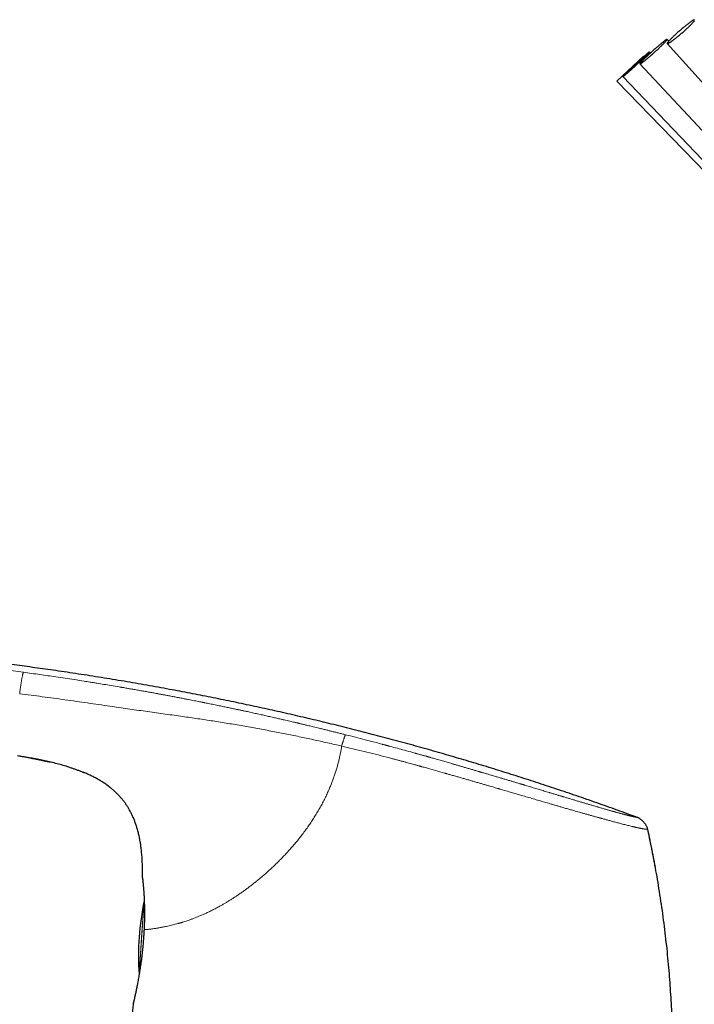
# Model space of a CAD drawing. Header units: millimetres. Extents: x 8 to 961, y 12 to 886.
# Tile 9 of 59: x 217 to 278, y 777 to 867. Entities that reach past the tile are written whole.
import ezdxf

# ---------------------------------------------------------------- set-up
doc = ezdxf.new("R2010")
doc.units = ezdxf.units.MM

msp = doc.modelspace()

# ---------------------------------------------------------------- linework, layer by layer
at = {"color": 7, "linetype": 'Continuous', "lineweight": 30}
for p, q in [((275.912, 864.568), (275.763, 864.738)), ((275.78, 864.354), (288.96, 849.698)), ((271.189, 860.947), (273.627, 863.22)), ((273.656, 863.188), (273.627, 863.22)), ((274.255, 863.512), (274.17, 863.606)), ((273.289, 862.505), (286.764, 848.091)), ((271.189, 860.947), (284.913, 846.735)), ((271.723, 861.343), (285.384, 847.08)), ((222.495, 797.886), (222.579, 797.852)), ((224.726, 796.666), (224.734, 796.66)), ((226.721, 794.423), (226.725, 794.417)), ((274.003, 792.676), (273.997, 792.677)), ((228.003, 782.887), (227.998, 782.884)), ((227.585, 779.42), (227.586, 779.397))]:
    msp.add_line(p, q, dxfattribs=at)
at = {"color": 252, "linetype": 'Continuous', "lineweight": 0}
for p, q in [((227.901, 788.258), (227.901, 788.26)), ((227.582, 779.458), (228.051, 786.166)), ((227.822, 782.812), (228.056, 786.163)), ((228.037, 783.511), (228.042, 783.519)), ((227.585, 779.42), (227.822, 782.812))]:
    msp.add_line(p, q, dxfattribs=at)
at = {"color": 7, "linetype": 'Continuous', "lineweight": 30, "flags": 128}
for points in [[(276.085, 864.754), (276.042, 864.71), (276.003, 864.668), (275.966, 864.629), (275.932, 864.591), (275.902, 864.556), (275.874, 864.523), (275.85, 864.493), (275.829, 864.466), (275.812, 864.441), (275.798, 864.419), (275.787, 864.401), (275.78, 864.384), (275.776, 864.371), (275.776, 864.361), (275.78, 864.354), (275.787, 864.35), (275.797, 864.349), (275.811, 864.351), (275.828, 864.356), (275.849, 864.365), (275.873, 864.376), (275.9, 864.39), (275.93, 864.407), (275.964, 864.427), (276, 864.45), (276.04, 864.476), (276.082, 864.504), (276.127, 864.535), (276.174, 864.568), (276.224, 864.604), (276.276, 864.643), (276.33, 864.683), (276.386, 864.726), (276.444, 864.771), (276.504, 864.817), (276.565, 864.866), (276.627, 864.916), (276.691, 864.967), (276.755, 865.02), (276.82, 865.074), (276.886, 865.129), (276.953, 865.185), (277.019, 865.241), (277.086, 865.298), (277.152, 865.356), (277.218, 865.414), (277.284, 865.472), (277.349, 865.53), (277.413, 865.587), (277.476, 865.645), (277.538, 865.701), (277.599, 865.757), (277.657, 865.813), (277.715, 865.867), (277.77, 865.92), (277.823, 865.971), (277.874, 866.022), (277.923, 866.07), (277.969, 866.117), (278.013, 866.162), (278.054, 866.205), (278.092, 866.246), (278.127, 866.284), (278.159, 866.321), (278.188, 866.355), (278.214, 866.386), (278.236, 866.415), (278.256, 866.441)], [(278.257, 866.541), (278.238, 866.534), (278.215, 866.524), (278.19, 866.512), (278.161, 866.496), (278.129, 866.477), (278.094, 866.456), (278.056, 866.432), (278.015, 866.405), (277.972, 866.375), (277.926, 866.343), (277.877, 866.308), (277.826, 866.271), (277.773, 866.231), (277.718, 866.19), (277.661, 866.146), (277.602, 866.1), (277.542, 866.053), (277.48, 866.004), (277.417, 865.953), (277.353, 865.901), (277.288, 865.847), (277.223, 865.793), (277.156, 865.737), (277.09, 865.681), (277.023, 865.624), (276.957, 865.567), (276.89, 865.509), (276.825, 865.451), (276.759, 865.393), (276.695, 865.335), (276.631, 865.278), (276.569, 865.221), (276.507, 865.164), (276.448, 865.109), (276.39, 865.054), (276.333, 865.001), (276.279, 864.948), (276.227, 864.897), (276.177, 864.848), (276.13, 864.8), (276.085, 864.754)], [(273.852, 863.132), (273.798, 863.08), (273.746, 863.029), (273.696, 862.98), (273.649, 862.932), (273.604, 862.886), (273.562, 862.843), (273.522, 862.802), (273.485, 862.763), (273.451, 862.726), (273.42, 862.692), (273.392, 862.66), (273.367, 862.631), (273.346, 862.605), (273.327, 862.582), (273.313, 862.562), (273.301, 862.544), (273.293, 862.53), (273.288, 862.518), (273.287, 862.51), (273.289, 862.505), (273.295, 862.503), (273.304, 862.504), (273.317, 862.508), (273.332, 862.515), (273.352, 862.526), (273.374, 862.539), (273.4, 862.555), (273.429, 862.575), (273.461, 862.597), (273.495, 862.622), (273.533, 862.65), (273.574, 862.681), (273.617, 862.714), (273.662, 862.75), (273.711, 862.788), (273.761, 862.829), (273.813, 862.871), (273.868, 862.916), (273.924, 862.963), (273.982, 863.012), (274.042, 863.062), (274.103, 863.114), (274.165, 863.167), (274.228, 863.222), (274.292, 863.278), (274.356, 863.334), (274.421, 863.392), (274.486, 863.45), (274.552, 863.509), (274.617, 863.567), (274.682, 863.627), (274.747, 863.686), (274.811, 863.744), (274.874, 863.803), (274.936, 863.861), (274.998, 863.918), (275.057, 863.975), (275.116, 864.031), (275.172, 864.085), (275.227, 864.138), (275.28, 864.19), (275.331, 864.24), (275.38, 864.288), (275.426, 864.335), (275.47, 864.379), (275.511, 864.422), (275.549, 864.462), (275.584, 864.5), (275.617, 864.535), (275.646, 864.568), (275.673, 864.598), (275.696, 864.626), (275.716, 864.651), (275.732, 864.672), (275.746, 864.691), (275.755, 864.707), (275.762, 864.72), (275.765, 864.73), (275.764, 864.737), (275.76, 864.74), (275.753, 864.741), (275.742, 864.738), (275.728, 864.733), (275.71, 864.724), (275.689, 864.712), (275.665, 864.697), (275.638, 864.679), (275.608, 864.658), (275.574, 864.635), (275.538, 864.608), (275.499, 864.579), (275.457, 864.547), (275.413, 864.512), (275.366, 864.475), (275.316, 864.436), (275.265, 864.394), (275.211, 864.35), (275.156, 864.304), (275.099, 864.257), (275.04, 864.207), (274.98, 864.156), (274.918, 864.103), (274.856, 864.049), (274.792, 863.994), (274.728, 863.938), (274.663, 863.881), (274.598, 863.823), (274.533, 863.765), (274.467, 863.706), (274.402, 863.647), (274.337, 863.588), (274.273, 863.529), (274.209, 863.47), (274.146, 863.412), (274.085, 863.354), (274.024, 863.297), (273.965, 863.241), (273.908, 863.186), (273.852, 863.132)], [(272.598, 862.221), (272.536, 862.163), (272.476, 862.106), (272.417, 862.05), (272.36, 861.995), (272.304, 861.942), (272.25, 861.89), (272.198, 861.84), (272.148, 861.791), (272.1, 861.744), (272.054, 861.7), (272.011, 861.657), (271.971, 861.617), (271.933, 861.579), (271.899, 861.544), (271.867, 861.511), (271.838, 861.481), (271.812, 861.454), (271.789, 861.429), (271.77, 861.408), (271.754, 861.389), (271.741, 861.374), (271.732, 861.361), (271.726, 861.352), (271.723, 861.346), (271.724, 861.343), (271.728, 861.343), (271.735, 861.346), (271.746, 861.352), (271.761, 861.362), (271.778, 861.375), (271.799, 861.39), (271.823, 861.409), (271.85, 861.431), (271.881, 861.455), (271.914, 861.483), (271.95, 861.513), (271.989, 861.546), (272.03, 861.581), (272.075, 861.619), (272.121, 861.659), (272.17, 861.702), (272.221, 861.747), (272.274, 861.794), (272.329, 861.842), (272.385, 861.893), (272.444, 861.945), (272.503, 861.998), (272.564, 862.053), (272.626, 862.109), (272.689, 862.166), (272.752, 862.224), (272.816, 862.283), (272.881, 862.342), (272.945, 862.402), (273.01, 862.461), (273.074, 862.521), (273.138, 862.581), (273.202, 862.64), (273.265, 862.699), (273.327, 862.757), (273.388, 862.815), (273.447, 862.871), (273.505, 862.927), (273.562, 862.981), (273.617, 863.033), (273.67, 863.085), (273.721, 863.134), (273.77, 863.182), (273.817, 863.227), (273.861, 863.271), (273.903, 863.312), (273.942, 863.351), (273.978, 863.388), (274.011, 863.422), (274.042, 863.453), (274.069, 863.482), (274.093, 863.508), (274.114, 863.531), (274.132, 863.551), (274.147, 863.568), (274.158, 863.582), (274.166, 863.593), (274.17, 863.601), (274.171, 863.605), (274.168, 863.607), (274.162, 863.605), (274.153, 863.6), (274.141, 863.592), (274.125, 863.581), (274.105, 863.567), (274.083, 863.55), (274.057, 863.53), (274.029, 863.507), (273.997, 863.481), (273.962, 863.452), (273.925, 863.42), (273.884, 863.386), (273.842, 863.349), (273.796, 863.31), (273.749, 863.269), (273.699, 863.225), (273.647, 863.179), (273.593, 863.132), (273.537, 863.082), (273.479, 863.031), (273.42, 862.978), (273.36, 862.924), (273.299, 862.868), (273.236, 862.812), (273.173, 862.754), (273.11, 862.696), (273.045, 862.637), (272.981, 862.577), (272.916, 862.518), (272.852, 862.458), (272.787, 862.398), (272.723, 862.339), (272.66, 862.28), (272.598, 862.221)], [(227.049, 776.772), (227.045, 776.754), (227.04, 776.717)]]:
    msp.add_lwpolyline(points, dxfattribs=at)
at = {"color": 7, "linetype": 'Continuous', "lineweight": 30}
for centre, radius, start, end in [((228.201, 788.255), 0.3, 179.13465, 193.70647), ((252.529, 781.084), 25, 168.27125, 183.72875)]:
    msp.add_arc(centre, radius, start, end, dxfattribs=at)
for points, knots in [([(273.054, 793.763), (272.44, 793.988), (271.212, 794.436), (269.367, 795.091), (267.52, 795.731), (265.672, 796.356), (263.834, 796.963), (262.005, 797.551), (260.186, 798.121), (258.366, 798.677), (256.532, 799.223), (254.684, 799.757), (252.822, 800.281), (250.959, 800.79), (249.094, 801.284), (247.228, 801.764), (245.36, 802.23), (243.49, 802.682), (241.619, 803.119), (239.746, 803.543), (237.872, 803.952), (235.996, 804.348), (234.118, 804.729), (232.238, 805.097), (230.294, 805.463), (228.285, 805.826), (226.211, 806.184), (224.136, 806.526), (222.057, 806.851), (220.041, 807.151), (218.088, 807.427), (216.196, 807.682), (214.303, 807.923), (212.408, 808.151), (210.523, 808.366), (208.646, 808.566), (206.779, 808.753), (204.91, 808.928), (203.026, 809.093), (201.128, 809.246), (199.214, 809.388), (197.299, 809.518), (195.381, 809.636), (193.461, 809.742), (191.54, 809.834), (189.755, 809.906), (188.108, 809.96), (186.599, 809.999), (185.09, 810.027), (183.581, 810.042), (182.081, 810.044), (180.591, 810.032), (179.11, 810.006), (177.63, 809.965), (176.204, 809.91), (174.832, 809.842), (173.514, 809.763), (172.197, 809.67), (170.882, 809.563), (169.568, 809.441), (168.255, 809.305), (166.944, 809.155), (166.072, 809.043), (165.635, 808.987)], [0, 0, 0, 0, 0.0179414, 0.0358465, 0.0537166, 0.0715534, 0.0893581, 0.1068151, 0.124244, 0.1416461, 0.1590228, 0.1767293, 0.1944121, 0.2120727, 0.2297122, 0.2473323, 0.2649342, 0.2825192, 0.3000887, 0.3176441, 0.3351866, 0.3527175, 0.3702382, 0.3877499, 0.4052538, 0.4245006, 0.4437412, 0.4629772, 0.4822102, 0.5014417, 0.5188868, 0.536333, 0.5537816, 0.5712334, 0.5886896, 0.6058394, 0.6229954, 0.6401586, 0.6573299, 0.6748616, 0.6924047, 0.7099606, 0.7275301, 0.7451114, 0.762702, 0.7802998, 0.7941, 0.8079015, 0.8217028, 0.8355024, 0.8492989, 0.8628451, 0.8763866, 0.8899228, 0.9034535, 0.9155297, 0.9276015, 0.9396697, 0.9517354, 0.9637999, 0.9758647, 0.9879309, 1, 1, 1, 1]), ([(216.496, 799.413), (216.5, 799.412), (216.545, 799.404), (216.635, 799.387), (216.769, 799.363), (216.913, 799.337), (217.065, 799.309), (217.222, 799.279), (217.376, 799.25), (217.525, 799.222), (217.667, 799.195), (217.805, 799.169), (217.938, 799.143), (218.057, 799.119), (218.163, 799.099), (218.255, 799.08), (218.333, 799.065), (218.397, 799.052), (218.45, 799.041), (218.496, 799.032), (218.542, 799.022), (218.586, 799.013), (218.624, 799.005), (218.659, 798.998), (218.686, 798.992), (218.706, 798.988), (218.717, 798.985), (218.72, 798.984), (218.719, 798.984), (218.719, 798.984)], [0, 0, 0, 0, 0.003641, 0.043659, 0.087242, 0.133366, 0.183316, 0.234321, 0.285755, 0.332332, 0.378223, 0.422955, 0.466111, 0.507366, 0.54017, 0.571562, 0.601725, 0.623772, 0.645591, 0.667496, 0.689786, 0.720508, 0.752753, 0.786762, 0.833236, 0.882791, 0.935232, 0.990239, 1, 1, 1, 1]), ([(219.269, 798.862), (219.086, 798.903), (218.719, 798.985), (218.201, 799.092), (217.866, 799.157), (217.716, 799.186)], [0, 0, 0, 0, 0.354107, 0.711047, 1, 1, 1, 1]), ([(218.64, 799), (218.641, 799), (218.642, 799), (218.652, 798.998), (218.669, 798.994), (218.692, 798.989), (218.719, 798.983), (218.753, 798.976), (218.795, 798.967), (218.845, 798.956), (218.899, 798.945), (218.955, 798.932), (219.011, 798.92), (219.073, 798.906), (219.149, 798.89), (219.241, 798.869), (219.351, 798.844), (219.427, 798.826), (219.466, 798.817)], [0, 0, 0, 0, 0.0959703, 0.1913112, 0.2821795, 0.3479126, 0.4109669, 0.4714664, 0.529677, 0.5860357, 0.6411753, 0.6822408, 0.7235149, 0.7654734, 0.8086281, 0.8689248, 0.933404, 1, 1, 1, 1]), ([(221.268, 798.328), (221.152, 798.364), (220.855, 798.457), (220.374, 798.591), (219.827, 798.733), (219.461, 798.818), (219.278, 798.86)], [0, 0, 0, 0, 0.177408, 0.452307, 0.727299, 1, 1, 1, 1]), ([(221.223, 798.343), (221.314, 798.313), (221.498, 798.255), (221.772, 798.161), (222.046, 798.063), (222.315, 797.96), (222.492, 797.888), (222.579, 797.852)], [0, 0, 0, 0, 0.200571, 0.401445, 0.602871, 0.804778, 1, 1, 1, 1]), ([(224.952, 796.492), (224.863, 796.561), (224.68, 796.704), (224.389, 796.905), (224.083, 797.1), (223.77, 797.282), (223.45, 797.453), (223.124, 797.613), (222.801, 797.76), (222.584, 797.849), (222.479, 797.893)], [0, 0, 0, 0, 0.117663, 0.244801, 0.371926, 0.499076, 0.626245, 0.753398, 0.880543, 1, 1, 1, 1]), ([(224.726, 796.666), (224.729, 796.664), (224.815, 796.603), (224.979, 796.473), (225.216, 796.277), (225.444, 796.069), (225.663, 795.853), (225.872, 795.627), (226.071, 795.391), (226.259, 795.148), (226.436, 794.896), (226.592, 794.653), (226.684, 794.49), (226.725, 794.417)], [0, 0, 0, 0, 0.003229, 0.104762, 0.206313, 0.307862, 0.409409, 0.51097, 0.612543, 0.714112, 0.815668, 0.917205, 1, 1, 1, 1]), ([(227.901, 788.26), (227.902, 788.429), (227.906, 788.767), (227.898, 789.275), (227.879, 789.782), (227.847, 790.288), (227.802, 790.758), (227.748, 791.189), (227.687, 791.583), (227.612, 791.975), (227.523, 792.364), (227.426, 792.725), (227.322, 793.058), (227.215, 793.363), (227.096, 793.664), (226.964, 793.96), (226.839, 794.213), (226.754, 794.365), (226.721, 794.423)], [0, 0, 0, 0, 0.079924, 0.15985, 0.23979, 0.319729, 0.399671, 0.462487, 0.525295, 0.588099, 0.650917, 0.713732, 0.764709, 0.815682, 0.866668, 0.917657, 0.968637, 1, 1, 1, 1]), ([(274, 792.676), (273.995, 792.696), (273.986, 792.74), (273.965, 792.808), (273.935, 792.884), (273.895, 792.966), (273.844, 793.054), (273.785, 793.145), (273.719, 793.235), (273.647, 793.323), (273.571, 793.407), (273.49, 793.485), (273.408, 793.556), (273.328, 793.618), (273.252, 793.669), (273.181, 793.71), (273.116, 793.74), (273.074, 793.756), (273.054, 793.763)], [0, 0, 0, 0, 0.0426219, 0.0897736, 0.144028, 0.2059217, 0.2744248, 0.3475708, 0.4231573, 0.499461, 0.5757953, 0.6514964, 0.7248495, 0.7936276, 0.8558118, 0.9102967, 0.9575311, 1, 1, 1, 1]), ([(274.712, 789.125), (274.711, 789.13), (274.709, 789.139), (274.705, 789.161), (274.7, 789.189), (274.693, 789.228), (274.683, 789.281), (274.67, 789.349), (274.654, 789.435), (274.635, 789.541), (274.611, 789.669), (274.583, 789.813), (274.553, 789.974), (274.519, 790.148), (274.483, 790.333), (274.445, 790.528), (274.404, 790.738), (274.359, 790.963), (274.311, 791.202), (274.26, 791.45), (274.207, 791.707), (274.151, 791.972), (274.092, 792.25), (274.041, 792.487), (274.01, 792.63), (274, 792.677)], [0, 0, 0, 0, 0.010157, 0.020876, 0.032414, 0.04498, 0.063602, 0.084615, 0.108216, 0.140143, 0.17616, 0.216385, 0.2609, 0.309767, 0.359344, 0.412781, 0.470103, 0.531327, 0.59647, 0.665544, 0.734281, 0.80653, 0.882298, 0.96159, 1, 1, 1, 1]), ([(274.089, 792.264), (274.07, 792.355), (274.04, 792.492), (274.01, 792.63), (274, 792.676)], [0, 0, 0, 0, 0.661285, 1, 1, 1, 1]), ([(276.247, 767.884), (276.259, 768.273), (276.283, 769.049), (276.302, 770.213), (276.309, 771.378), (276.302, 772.543), (276.281, 773.707), (276.247, 774.849), (276.201, 775.969), (276.144, 777.065), (276.075, 778.161), (275.994, 779.256), (275.9, 780.373), (275.79, 781.51), (275.665, 782.668), (275.526, 783.824), (275.374, 784.979), (275.208, 786.132), (275.032, 787.261), (274.848, 788.366), (274.655, 789.447), (274.45, 790.526), (274.234, 791.603), (274.08, 792.318), (274.003, 792.676)], [0, 0, 0, 0, 0.046667, 0.093333, 0.14, 0.186667, 0.233333, 0.28, 0.324, 0.368, 0.412, 0.456, 0.5, 0.546667, 0.593333, 0.64, 0.686666, 0.733333, 0.78, 0.824, 0.868, 0.912, 0.956, 1, 1, 1, 1]), ([(274.712, 789.125), (274.711, 789.13), (274.709, 789.139), (274.705, 789.161), (274.7, 789.189), (274.693, 789.228), (274.683, 789.281), (274.67, 789.349), (274.654, 789.435), (274.635, 789.541), (274.611, 789.669), (274.583, 789.813), (274.553, 789.974), (274.519, 790.148), (274.485, 790.326), (274.461, 790.446), (274.45, 790.504)], [0, 0, 0, 0, 0.0249196, 0.051217, 0.0795256, 0.1103554, 0.1560415, 0.2075966, 0.2655003, 0.3438292, 0.4321952, 0.5308832, 0.6400978, 0.7599894, 0.8816225, 1, 1, 1, 1]), ([(227.901, 788.258), (227.901, 788.256), (227.901, 788.251), (227.901, 788.239), (227.903, 788.223), (227.904, 788.205), (227.907, 788.184), (227.91, 788.159), (227.913, 788.129), (227.917, 788.094), (227.921, 788.053), (227.926, 788.006), (227.932, 787.944), (227.939, 787.867), (227.948, 787.771), (227.958, 787.665), (227.968, 787.548), (227.979, 787.422), (227.989, 787.284), (228.001, 787.137), (228.012, 786.972), (228.025, 786.789), (228.037, 786.587), (228.047, 786.374), (228.057, 786.152), (228.065, 785.921), (228.071, 785.681), (228.075, 785.433), (228.077, 785.177), (228.077, 784.913), (228.075, 784.643), (228.07, 784.367), (228.062, 784.086), (228.051, 783.8), (228.042, 783.607), (228.037, 783.511)], [0, 0, 0, 0, 0.009691, 0.025311, 0.0417, 0.05926, 0.078394, 0.099498, 0.121177, 0.144148, 0.167957, 0.192146, 0.216256, 0.249752, 0.282533, 0.314945, 0.347333, 0.379931, 0.412698, 0.445554, 0.478421, 0.51593, 0.553299, 0.590548, 0.627715, 0.66484, 0.701957, 0.739089, 0.776241, 0.813413, 0.85061, 0.887847, 0.925143, 0.962519, 1, 1, 1, 1]), ([(228.055, 786.185), (228.055, 786.184), (228.054, 786.18), (228.053, 786.174), (228.051, 786.168), (228.051, 786.165)], [0, 0, 0, 0, 0.118798, 0.559425, 1, 1, 1, 1]), ([(228.038, 783.508), (228.037, 783.485), (228.034, 783.432), (228.029, 783.347), (228.023, 783.247), (228.016, 783.134), (228.008, 783.011), (228.002, 782.927), (227.999, 782.884)], [0, 0, 0, 0, 0.114046, 0.253251, 0.413472, 0.594604, 0.796576, 1, 1, 1, 1]), ([(228.04, 783.507), (228.038, 783.508), (228.036, 783.51), (228.037, 783.511), (228.037, 783.511)], [0, 0, 0, 0, 0.818389, 1, 1, 1, 1]), ([(227.997, 782.884), (227.992, 782.807), (227.981, 782.634), (227.96, 782.362), (227.935, 782.071), (227.907, 781.78), (227.877, 781.492), (227.844, 781.207), (227.81, 780.925), (227.774, 780.648), (227.737, 780.376), (227.699, 780.109), (227.659, 779.848), (227.619, 779.593), (227.578, 779.345), (227.537, 779.106), (227.495, 778.874), (227.453, 778.651), (227.412, 778.438), (227.371, 778.236), (227.333, 778.045), (227.295, 777.866), (227.26, 777.698), (227.226, 777.543), (227.195, 777.4), (227.166, 777.271), (227.14, 777.155), (227.116, 777.053), (227.095, 776.965), (227.078, 776.892), (227.064, 776.833), (227.054, 776.79), (227.047, 776.762), (227.046, 776.758), (227.045, 776.755)], [0, 0, 0, 0, 0.02474, 0.056199, 0.087647, 0.119084, 0.150508, 0.181914, 0.213296, 0.244662, 0.276017, 0.307372, 0.338735, 0.370109, 0.401497, 0.432904, 0.464338, 0.49581, 0.527339, 0.55893, 0.590572, 0.622247, 0.653931, 0.685604, 0.717243, 0.748832, 0.780356, 0.811805, 0.84318, 0.874503, 0.905806, 0.937127, 0.968508, 1, 1, 1, 1]), ([(227.582, 779.459), (227.582, 779.455), (227.583, 779.447), (227.583, 779.437), (227.584, 779.428), (227.584, 779.422), (227.585, 779.419)], [0, 0, 0, 0, 0.339906, 0.559886, 0.779913, 1, 1, 1, 1]), ([(227.04, 776.717), (226.982, 775.924), (226.867, 774.339), (226.709, 771.961), (226.561, 769.582), (226.472, 767.995), (226.428, 767.202)], [0, 0, 0, 0, 0.25, 0.5, 0.75, 1, 1, 1, 1])]:
    msp.add_open_spline(points, degree=3, knots=knots, dxfattribs=at)
at = {"color": 252, "linetype": 'Continuous', "lineweight": 0}
for points, knots in [([(165.635, 808.987), (165.636, 808.987), (165.638, 808.987), (165.655, 808.986), (165.683, 808.985), (165.72, 808.984), (165.765, 808.983), (165.802, 808.982), (165.829, 808.981), (165.84, 808.98), (165.852, 808.98), (165.864, 808.98), (165.877, 808.979), (165.889, 808.979), (165.902, 808.979), (165.931, 808.978), (165.977, 808.976), (166.046, 808.974), (166.12, 808.973), (166.2, 808.971), (166.286, 808.97), (166.373, 808.969), (166.462, 808.968), (166.551, 808.968), (166.654, 808.968), (166.736, 808.969), (166.791, 808.969), (166.806, 808.97), (166.822, 808.97), (166.837, 808.97), (166.852, 808.97), (166.868, 808.97), (166.923, 808.971), (167.022, 808.973), (167.17, 808.976), (167.327, 808.979), (167.492, 808.984), (167.664, 808.989), (167.845, 808.996), (168.033, 809.003), (168.23, 809.011), (168.434, 809.02), (168.646, 809.03), (168.866, 809.04), (169.082, 809.051), (169.294, 809.063), (169.502, 809.074), (169.72, 809.087), (169.938, 809.099), (170.156, 809.112), (170.317, 809.122), (170.428, 809.129), (170.486, 809.133), (170.545, 809.136), (170.604, 809.14), (170.664, 809.144), (170.797, 809.152), (171.01, 809.165), (171.307, 809.183), (171.62, 809.203), (171.948, 809.223), (172.223, 809.239), (172.435, 809.252), (172.571, 809.26), (172.695, 809.267), (172.815, 809.274), (172.977, 809.283), (173.185, 809.295), (173.472, 809.311), (173.802, 809.329), (174.178, 809.349), (174.57, 809.369), (174.979, 809.388), (175.404, 809.407), (175.719, 809.421), (175.919, 809.429), (175.999, 809.432), (176.079, 809.436), (176.159, 809.439), (176.228, 809.441), (176.348, 809.446), (176.517, 809.453), (176.749, 809.461), (176.978, 809.469), (177.209, 809.477), (177.443, 809.484), (177.687, 809.491), (177.942, 809.499), (178.208, 809.506), (178.484, 809.513), (178.77, 809.519), (179.055, 809.525), (179.337, 809.53), (179.55, 809.534), (179.702, 809.537), (179.792, 809.538), (179.883, 809.539), (179.961, 809.54), (180.15, 809.543), (180.453, 809.547), (180.888, 809.551), (181.337, 809.554), (181.802, 809.555), (182.281, 809.556), (182.776, 809.555), (183.285, 809.552), (183.788, 809.548), (184.282, 809.543), (184.767, 809.536), (185.264, 809.528), (185.751, 809.519), (186.228, 809.509), (186.675, 809.499), (187.031, 809.489), (187.26, 809.483), (187.353, 809.481), (187.387, 809.48), (187.398, 809.479), (187.409, 809.479), (187.42, 809.479), (187.43, 809.478), (187.452, 809.478), (187.489, 809.477), (187.544, 809.475), (187.612, 809.473), (187.696, 809.471), (187.797, 809.468), (187.917, 809.464), (188.052, 809.46), (188.202, 809.455), (188.367, 809.45), (188.544, 809.444), (188.732, 809.437), (188.93, 809.431), (189.142, 809.423), (189.367, 809.415), (189.618, 809.405), (189.896, 809.394), (190.203, 809.382), (190.527, 809.369), (190.869, 809.354), (191.228, 809.338), (191.606, 809.321), (191.989, 809.303), (192.377, 809.284), (192.769, 809.264), (193.176, 809.243), (193.598, 809.221), (194.035, 809.196), (194.354, 809.178), (194.55, 809.167), (194.62, 809.163), (194.69, 809.159), (194.76, 809.155), (194.827, 809.151), (194.884, 809.148), (194.986, 809.142), (195.193, 809.129), (195.61, 809.104), (196.357, 809.058), (197.434, 808.987), (198.747, 808.896), (200.064, 808.799), (201.104, 808.717), (201.707, 808.668), (201.926, 808.65), (201.986, 808.645), (202.046, 808.641), (202.106, 808.636), (202.166, 808.631), (202.226, 808.626), (202.482, 808.604), (202.938, 808.566), (203.599, 808.508), (204.274, 808.448), (204.962, 808.385), (205.664, 808.319), (206.366, 808.252), (207.066, 808.182), (207.766, 808.112), (208.478, 808.038), (209.202, 807.961), (209.967, 807.877), (210.775, 807.787), (211.625, 807.69), (212.491, 807.588), (213.372, 807.481), (214.268, 807.37), (215.179, 807.254), (216.105, 807.133), (216.727, 807.049), (217.04, 807.007)], [0, 0, 0, 0, 0.0088095, 0.0176061, 0.0263938, 0.0351768, 0.0429051, 0.0506357, 0.0521547, 0.053674, 0.0551934, 0.0567132, 0.0582332, 0.0597535, 0.0612741, 0.0627951, 0.0694615, 0.075952, 0.0822689, 0.0884151, 0.0943933, 0.1002067, 0.1051888, 0.1100483, 0.114788, 0.1208656, 0.1215354, 0.1222028, 0.1228676, 0.1235301, 0.1241901, 0.1248477, 0.1255028, 0.1311692, 0.1367308, 0.1421947, 0.1475683, 0.1528596, 0.1580767, 0.1632283, 0.1683231, 0.1733705, 0.1783799, 0.1833609, 0.1883235, 0.1924949, 0.1967343, 0.2010491, 0.2054468, 0.2093908, 0.2134087, 0.2144737, 0.2155442, 0.2166203, 0.2177018, 0.218789, 0.219882, 0.2249646, 0.2302525, 0.2357509, 0.2414644, 0.2473969, 0.2500777, 0.252409, 0.2544229, 0.2564731, 0.2585598, 0.2627653, 0.2671128, 0.273221, 0.2795918, 0.2862263, 0.2931258, 0.3002914, 0.3077239, 0.3090569, 0.310398, 0.3117475, 0.3131052, 0.3144059, 0.3152093, 0.3191652, 0.3229319, 0.3269201, 0.3306682, 0.3345929, 0.3386942, 0.3429723, 0.3474271, 0.3520587, 0.3568672, 0.3618525, 0.3663859, 0.3710563, 0.3725524, 0.3740621, 0.3755853, 0.3770865, 0.3780261, 0.3850619, 0.3923477, 0.3998834, 0.407669, 0.4157047, 0.4239904, 0.432526, 0.4413117, 0.4492498, 0.4573814, 0.4657065, 0.474225, 0.4818812, 0.489687, 0.4966798, 0.4997933, 0.5011704, 0.501351, 0.5015317, 0.5017125, 0.5018934, 0.5020743, 0.5022554, 0.5029829, 0.5039151, 0.5050521, 0.5063937, 0.5081394, 0.5101418, 0.512401, 0.5149169, 0.5176896, 0.520719, 0.5238104, 0.5271299, 0.5306776, 0.5344535, 0.5384574, 0.5433016, 0.5484423, 0.5538795, 0.559613, 0.5656428, 0.5719687, 0.5785908, 0.5849209, 0.5914997, 0.5983269, 0.6054025, 0.6127262, 0.620298, 0.6214593, 0.6226261, 0.6237986, 0.6249767, 0.6261604, 0.6271837, 0.6278211, 0.6313282, 0.6375976, 0.6488146, 0.6689131, 0.6918573, 0.7149137, 0.7352966, 0.7442929, 0.7453038, 0.7463149, 0.7473262, 0.7483377, 0.7493494, 0.7503613, 0.7513734, 0.762249, 0.7733583, 0.7847016, 0.7962786, 0.8080895, 0.820134, 0.8317044, 0.8434826, 0.8554684, 0.867662, 0.8800632, 0.8941492, 0.9084939, 0.9230975, 0.9379599, 0.9530812, 0.9684616, 0.9841012, 1, 1, 1, 1]), ([(217.04, 807.007), (217.038, 807.004), (217.033, 807), (217.026, 806.989), (217.017, 806.971), (217.006, 806.943), (216.994, 806.904), (216.981, 806.855), (216.966, 806.796), (216.95, 806.727), (216.934, 806.649), (216.916, 806.563), (216.899, 806.47), (216.881, 806.372), (216.862, 806.268), (216.844, 806.159), (216.826, 806.046), (216.808, 805.931), (216.791, 805.815), (216.774, 805.699), (216.758, 805.585), (216.743, 805.473), (216.727, 805.347), (216.71, 805.207), (216.698, 805.105), (216.692, 805.054)], [0, 0, 0, 0, 0.0352934, 0.0713775, 0.1088228, 0.1479567, 0.1888721, 0.2314383, 0.275339, 0.3201348, 0.3653437, 0.4105294, 0.4553905, 0.4998412, 0.5440482, 0.5881947, 0.632257, 0.6760535, 0.7193236, 0.7618065, 0.8033129, 0.8437827, 0.8833229, 0.9415424, 1, 1, 1, 1]), ([(246.43, 801.308), (246.318, 801.336), (246.097, 801.392), (245.773, 801.473), (245.462, 801.551), (245.163, 801.625), (244.877, 801.695), (244.589, 801.766), (244.3, 801.837), (244.012, 801.907), (243.742, 801.973), (243.498, 802.032), (243.279, 802.084), (243.083, 802.131), (242.901, 802.175), (242.733, 802.215), (242.58, 802.251), (242.441, 802.284), (242.316, 802.314), (242.223, 802.336), (242.156, 802.352), (242.098, 802.365), (242.028, 802.382), (241.945, 802.401), (241.861, 802.421), (241.735, 802.451), (241.567, 802.49), (241.339, 802.543), (241.09, 802.601), (240.816, 802.664), (240.499, 802.737), (240.135, 802.82), (239.722, 802.914), (239.291, 803.011), (238.85, 803.11), (238.399, 803.21), (237.939, 803.311), (237.572, 803.391), (237.306, 803.449), (237.163, 803.48), (237.037, 803.507), (236.924, 803.531), (236.811, 803.555), (236.696, 803.58), (236.495, 803.623), (236.204, 803.685), (235.819, 803.766), (235.42, 803.849), (234.99, 803.939), (234.529, 804.034), (234.055, 804.13), (233.716, 804.199), (233.526, 804.237), (233.47, 804.248), (233.42, 804.258), (233.369, 804.268), (233.263, 804.29), (233.097, 804.323), (232.867, 804.368), (232.624, 804.416), (232.368, 804.467), (232.084, 804.522), (231.771, 804.583), (231.428, 804.649), (231.067, 804.719), (230.689, 804.791), (230.33, 804.858), (229.994, 804.921), (229.684, 804.979), (229.462, 805.02), (229.337, 805.043), (229.31, 805.048), (229.288, 805.052), (229.266, 805.056), (229.243, 805.06), (229.192, 805.069), (229.084, 805.089), (228.86, 805.13), (228.542, 805.188), (228.154, 805.258), (227.75, 805.33), (227.33, 805.404), (226.927, 805.475), (226.543, 805.542), (226.292, 805.585), (226.145, 805.61), (226.106, 805.617), (226.067, 805.624), (226.029, 805.63), (225.99, 805.637), (225.904, 805.651), (225.586, 805.705), (224.844, 805.83), (224.118, 805.95), (223.583, 806.036), (223.43, 806.061), (223.266, 806.087), (222.983, 806.132), (222.447, 806.217), (221.414, 806.377), (220.06, 806.58), (218.522, 806.803), (217.534, 806.939), (217.04, 807.007)], [0, 0, 0, 0, 0.011595, 0.022749, 0.033462, 0.043734, 0.053565, 0.062955, 0.073456, 0.083345, 0.092621, 0.101286, 0.108506, 0.115237, 0.121481, 0.127237, 0.132505, 0.137286, 0.141578, 0.145384, 0.14683, 0.148491, 0.15129, 0.154134, 0.15702, 0.159951, 0.167029, 0.174349, 0.183378, 0.192748, 0.202461, 0.216005, 0.230162, 0.244932, 0.260316, 0.275504, 0.291245, 0.307541, 0.313153, 0.318479, 0.322263, 0.326094, 0.329972, 0.333896, 0.337866, 0.350572, 0.363731, 0.377343, 0.391408, 0.407699, 0.424559, 0.439866, 0.442299, 0.443972, 0.445672, 0.447399, 0.449152, 0.456541, 0.464369, 0.472636, 0.481342, 0.490487, 0.501591, 0.51328, 0.525555, 0.538416, 0.551861, 0.562094, 0.572641, 0.583503, 0.584679, 0.585435, 0.586192, 0.586952, 0.587714, 0.588479, 0.592113, 0.598725, 0.61134, 0.624494, 0.638189, 0.652423, 0.667197, 0.679157, 0.691449, 0.692795, 0.694096, 0.695397, 0.696698, 0.697998, 0.699299, 0.70543, 0.730296, 0.774641, 0.779062, 0.784568, 0.790139, 0.79571, 0.813218, 0.844481, 0.900306, 0.950151, 1, 1, 1, 1]), ([(216.692, 805.054), (217.381, 804.964), (218.758, 804.785), (220.819, 804.5), (222.876, 804.208), (224.784, 803.932), (226.545, 803.677), (228.161, 803.448), (229.78, 803.224), (231.318, 803.01), (232.775, 802.801), (234.149, 802.594), (235.52, 802.377), (236.889, 802.146), (238.255, 801.903), (239.596, 801.653), (240.911, 801.396), (242.201, 801.133), (243.491, 800.859), (244.781, 800.575), (245.64, 800.377), (246.071, 800.277)], [0, 0, 0, 0, 0.069893, 0.139698, 0.209425, 0.2791, 0.333864, 0.388697, 0.443625, 0.498626, 0.545327, 0.59202, 0.638662, 0.685257, 0.731879, 0.7786, 0.82275, 0.866968, 0.911231, 0.955561, 1, 1, 1, 1]), ([(246.43, 801.308), (246.428, 801.307), (246.423, 801.304), (246.413, 801.291), (246.4, 801.267), (246.383, 801.231), (246.362, 801.183), (246.339, 801.124), (246.313, 801.055), (246.286, 800.978), (246.257, 800.893), (246.227, 800.802), (246.197, 800.708), (246.167, 800.614), (246.14, 800.522), (246.115, 800.436), (246.092, 800.355), (246.077, 800.302), (246.071, 800.277)], [0, 0, 0, 0, 0.044394, 0.092976, 0.148093, 0.210234, 0.278411, 0.350736, 0.425122, 0.499992, 0.574828, 0.649117, 0.721309, 0.789355, 0.851416, 0.906549, 0.955287, 1, 1, 1, 1]), ([(273.054, 793.763), (273.053, 793.763), (273.051, 793.764), (273.04, 793.765), (273.025, 793.768), (273.007, 793.771), (272.994, 793.773), (272.986, 793.775), (272.984, 793.775), (272.982, 793.776), (272.979, 793.776), (272.977, 793.776), (272.975, 793.777), (272.973, 793.777), (272.968, 793.778), (272.959, 793.78), (272.946, 793.782), (272.931, 793.785), (272.913, 793.788), (272.893, 793.792), (272.871, 793.796), (272.848, 793.8), (272.824, 793.805), (272.797, 793.81), (272.766, 793.816), (272.741, 793.822), (272.722, 793.826), (272.713, 793.828), (272.707, 793.829), (272.702, 793.83), (272.696, 793.831), (272.69, 793.832), (272.681, 793.834), (272.67, 793.837), (272.654, 793.84), (272.638, 793.844), (272.622, 793.847), (272.605, 793.851), (272.587, 793.855), (272.567, 793.86), (272.547, 793.864), (272.527, 793.869), (272.498, 793.876), (272.457, 793.886), (272.399, 793.899), (272.336, 793.915), (272.264, 793.933), (272.198, 793.95), (272.151, 793.961), (272.136, 793.965), (272.134, 793.966), (272.133, 793.966), (272.13, 793.967), (272.122, 793.969), (272.109, 793.972), (272.092, 793.976), (272.071, 793.982), (272.046, 793.988), (272.017, 793.996), (271.983, 794.005), (271.944, 794.015), (271.898, 794.027), (271.844, 794.041), (271.781, 794.058), (271.71, 794.077), (271.631, 794.098), (271.543, 794.122), (271.445, 794.148), (271.338, 794.178), (271.219, 794.211), (271.128, 794.236), (271.074, 794.251), (271.062, 794.254), (271.056, 794.256), (271.051, 794.257), (271.041, 794.26), (271.02, 794.266), (270.987, 794.275), (270.947, 794.286), (270.902, 794.299), (270.849, 794.314), (270.788, 794.331), (270.714, 794.351), (270.628, 794.376), (270.526, 794.405), (270.414, 794.437), (270.29, 794.472), (270.155, 794.511), (270.008, 794.553), (269.857, 794.597), (269.701, 794.642), (269.584, 794.676), (269.507, 794.698), (269.474, 794.708), (269.445, 794.716), (269.417, 794.725), (269.388, 794.733), (269.317, 794.754), (269.202, 794.787), (269.007, 794.844), (268.771, 794.914), (268.489, 794.997), (268.199, 795.083), (267.901, 795.171), (267.592, 795.263), (267.274, 795.358), (266.961, 795.451), (266.658, 795.542), (266.447, 795.605), (266.323, 795.643), (266.29, 795.653), (266.267, 795.659), (266.245, 795.666), (266.209, 795.677), (266.156, 795.693), (266.086, 795.714), (266.007, 795.738), (265.918, 795.764), (265.819, 795.794), (265.708, 795.827), (265.581, 795.865), (265.437, 795.908), (265.283, 795.955), (265.172, 795.988), (265.108, 796.007), (265.09, 796.013), (265.072, 796.018), (265.053, 796.024), (265.035, 796.029), (265.016, 796.035), (264.857, 796.083), (264.555, 796.174), (264.107, 796.308), (263.655, 796.444), (263.2, 796.581), (262.877, 796.677), (262.683, 796.735), (262.618, 796.755), (262.548, 796.776), (262.478, 796.797), (262.409, 796.818), (262.256, 796.864), (262.032, 796.93), (261.74, 797.018), (261.449, 797.105), (261.148, 797.194), (260.837, 797.287), (260.515, 797.383), (260.182, 797.482), (259.839, 797.584), (259.509, 797.681), (259.193, 797.775), (258.978, 797.838), (258.859, 797.874), (258.83, 797.882), (258.801, 797.89), (258.773, 797.899), (258.739, 797.909), (258.7, 797.92), (258.656, 797.933), (258.524, 797.972), (258.308, 798.036), (257.998, 798.127), (257.685, 798.219), (257.37, 798.311), (257.068, 798.399), (256.821, 798.471), (256.631, 798.526), (256.499, 798.565), (256.376, 798.6), (256.258, 798.634), (256.14, 798.669), (255.991, 798.712), (255.809, 798.765), (255.595, 798.826), (255.381, 798.888), (255.166, 798.95), (254.942, 799.014), (254.671, 799.092), (254.421, 799.163), (254.241, 799.214), (254.169, 799.235), (254.138, 799.243), (254.113, 799.251), (254.085, 799.259), (254.048, 799.269), (253.994, 799.284), (253.926, 799.304), (253.842, 799.327), (253.744, 799.355), (253.628, 799.388), (253.494, 799.425), (253.34, 799.469), (253.169, 799.516), (253.038, 799.553), (252.952, 799.577), (252.917, 799.587), (252.883, 799.596), (252.849, 799.606), (252.815, 799.615), (252.781, 799.625), (252.696, 799.648), (252.373, 799.738), (251.842, 799.884), (251.156, 800.071), (250.682, 800.199), (250.396, 800.276), (250.298, 800.303), (250.207, 800.327), (250.119, 800.35), (250.03, 800.374), (249.942, 800.398), (249.853, 800.421), (249.608, 800.486), (249.061, 800.631), (247.95, 800.922), (247.024, 801.157), (246.43, 801.308)], [0, 0, 0, 0, 0.015959, 0.031582, 0.046869, 0.056774, 0.066533, 0.067598, 0.068661, 0.069722, 0.070781, 0.071839, 0.072894, 0.073948, 0.074897, 0.079377, 0.084461, 0.090008, 0.096018, 0.10249, 0.109425, 0.115197, 0.121255, 0.1276, 0.134233, 0.141155, 0.143182, 0.145041, 0.145877, 0.146793, 0.147789, 0.148864, 0.150019, 0.152344, 0.154938, 0.157802, 0.160175, 0.162708, 0.165399, 0.168249, 0.17126, 0.173983, 0.176123, 0.18282, 0.189529, 0.19631, 0.20322, 0.211827, 0.215591, 0.216045, 0.216084, 0.216131, 0.216274, 0.216995, 0.218144, 0.219719, 0.221486, 0.223593, 0.22604, 0.228825, 0.231949, 0.23541, 0.239623, 0.244246, 0.24928, 0.254724, 0.26058, 0.266735, 0.273293, 0.280259, 0.287637, 0.288706, 0.289223, 0.28948, 0.289741, 0.290007, 0.291094, 0.293201, 0.295265, 0.2975, 0.300385, 0.303513, 0.306884, 0.311399, 0.316286, 0.321544, 0.32717, 0.333163, 0.33952, 0.346235, 0.352311, 0.358649, 0.360294, 0.361412, 0.36253, 0.363647, 0.364764, 0.365882, 0.371864, 0.377845, 0.387741, 0.397663, 0.407623, 0.417613, 0.42762, 0.437841, 0.448144, 0.456987, 0.465784, 0.467328, 0.468173, 0.468738, 0.469401, 0.470163, 0.471949, 0.474117, 0.476419, 0.479037, 0.48197, 0.485219, 0.488784, 0.493072, 0.497746, 0.502178, 0.502695, 0.503215, 0.503739, 0.504267, 0.504798, 0.505334, 0.505873, 0.518439, 0.53104, 0.543638, 0.556194, 0.568666, 0.570151, 0.572072, 0.573983, 0.575882, 0.577769, 0.579646, 0.588348, 0.595917, 0.603304, 0.611866, 0.620179, 0.628247, 0.637721, 0.646839, 0.655604, 0.664019, 0.671972, 0.672735, 0.673494, 0.674251, 0.675004, 0.675768, 0.676936, 0.678099, 0.679257, 0.687382, 0.695252, 0.703886, 0.712194, 0.720176, 0.727834, 0.731716, 0.735226, 0.738332, 0.741439, 0.744546, 0.747654, 0.753293, 0.758934, 0.764576, 0.770221, 0.775954, 0.782321, 0.791678, 0.795774, 0.796577, 0.79738, 0.798181, 0.798588, 0.799623, 0.801047, 0.802858, 0.805058, 0.807646, 0.810622, 0.814234, 0.818289, 0.822788, 0.82773, 0.82867, 0.829568, 0.830466, 0.831363, 0.83226, 0.833156, 0.834051, 0.838963, 0.85869, 0.876022, 0.893088, 0.896101, 0.898553, 0.900881, 0.90321, 0.905538, 0.907866, 0.910194, 0.912522, 0.927158, 0.953299, 1, 1, 1, 1]), ([(246.071, 800.277), (246.052, 800.157), (246.016, 799.916), (245.948, 799.552), (245.869, 799.184), (245.779, 798.811), (245.678, 798.437), (245.57, 798.071), (245.457, 797.716), (245.338, 797.371), (245.212, 797.028), (245.077, 796.687), (244.923, 796.319), (244.747, 795.925), (244.547, 795.506), (244.335, 795.091), (244.111, 794.679), (243.878, 794.273), (243.635, 793.872), (243.382, 793.478), (243.119, 793.086), (242.843, 792.696), (242.557, 792.308), (242.26, 791.924), (241.953, 791.544), (241.637, 791.17), (241.317, 790.806), (240.992, 790.45), (240.664, 790.105), (240.33, 789.766), (239.989, 789.432), (239.641, 789.103), (239.289, 788.782), (238.933, 788.47), (238.575, 788.166), (238.24, 787.892), (237.929, 787.646), (237.644, 787.427), (237.36, 787.215), (237.076, 787.01), (236.802, 786.817), (236.534, 786.636), (236.272, 786.463), (236.01, 786.296), (235.751, 786.135), (235.5, 785.982), (235.255, 785.839), (234.986, 785.686), (234.691, 785.525), (234.368, 785.356), (234.046, 785.196), (233.732, 785.046), (233.425, 784.907), (233.125, 784.777), (232.881, 784.677), (232.691, 784.601), (232.553, 784.548), (232.418, 784.497), (232.288, 784.449), (232.138, 784.396), (231.966, 784.336), (231.77, 784.271), (231.619, 784.223), (231.511, 784.19), (231.446, 784.17), (231.381, 784.151), (231.317, 784.132), (231.252, 784.113), (231.188, 784.095), (231.066, 784.061), (230.887, 784.012), (230.656, 783.953), (230.428, 783.899), (230.203, 783.848), (230.003, 783.805), (229.826, 783.77), (229.671, 783.74), (229.502, 783.709), (229.381, 783.689), (229.304, 783.676), (229.283, 783.673), (229.262, 783.669), (229.24, 783.666), (229.219, 783.663), (229.198, 783.659), (229.133, 783.649), (229.026, 783.633), (228.882, 783.613), (228.741, 783.594), (228.607, 783.577), (228.478, 783.562), (228.357, 783.549), (228.244, 783.537), (228.137, 783.527), (228.074, 783.522), (228.042, 783.519)], [0, 0, 0, 0, 0.011058, 0.022281, 0.033681, 0.045265, 0.057045, 0.068771, 0.07972, 0.090663, 0.101609, 0.112564, 0.123533, 0.13731, 0.151096, 0.164902, 0.178741, 0.192625, 0.206315, 0.220071, 0.233904, 0.247824, 0.261966, 0.276155, 0.290403, 0.304722, 0.319019, 0.33299, 0.346966, 0.360958, 0.374977, 0.389241, 0.403461, 0.417647, 0.43181, 0.446048, 0.457249, 0.468406, 0.479524, 0.490607, 0.501661, 0.511728, 0.522001, 0.532485, 0.542729, 0.552739, 0.562556, 0.572126, 0.585318, 0.598638, 0.612095, 0.625698, 0.638765, 0.651977, 0.66534, 0.671694, 0.678083, 0.684509, 0.690796, 0.696497, 0.706111, 0.715864, 0.725759, 0.729123, 0.732504, 0.735901, 0.739315, 0.742745, 0.746192, 0.749656, 0.762546, 0.775756, 0.789289, 0.803147, 0.817335, 0.82795, 0.838744, 0.849718, 0.86448, 0.866157, 0.867838, 0.869523, 0.871211, 0.872904, 0.874601, 0.876302, 0.888755, 0.901558, 0.914714, 0.928223, 0.942086, 0.956048, 0.970353, 0.985003, 1, 1, 1, 1]), ([(273.997, 792.677), (273.996, 792.677), (273.992, 792.678), (273.962, 792.68), (273.915, 792.683), (273.86, 792.688), (273.819, 792.692), (273.789, 792.695), (273.777, 792.696), (273.765, 792.698), (273.753, 792.699), (273.739, 792.701), (273.722, 792.703), (273.696, 792.707), (273.662, 792.711), (273.62, 792.718), (273.57, 792.726), (273.512, 792.736), (273.446, 792.748), (273.37, 792.763), (273.281, 792.781), (273.179, 792.802), (273.062, 792.828), (272.944, 792.855), (272.83, 792.881), (272.752, 792.899), (272.699, 792.912), (272.674, 792.918), (272.648, 792.924), (272.621, 792.93), (272.594, 792.937), (272.567, 792.943), (272.491, 792.961), (272.365, 792.992), (272.181, 793.038), (271.994, 793.085), (271.804, 793.134), (271.615, 793.183), (271.427, 793.232), (271.242, 793.281), (271.06, 793.329), (270.881, 793.377), (270.706, 793.424), (270.536, 793.47), (270.374, 793.514), (270.221, 793.555), (270.072, 793.596), (269.93, 793.635), (269.8, 793.671), (269.704, 793.697), (269.652, 793.711), (269.633, 793.716), (269.628, 793.718), (269.622, 793.719), (269.617, 793.721), (269.611, 793.722), (269.509, 793.751), (269.311, 793.806), (269.014, 793.889), (268.722, 793.97), (268.437, 794.051), (268.161, 794.128), (267.895, 794.203), (267.641, 794.276), (267.39, 794.347), (267.11, 794.427), (266.793, 794.518), (266.439, 794.621), (266.151, 794.704), (265.933, 794.767), (265.788, 794.81), (265.641, 794.852), (265.493, 794.895), (265.344, 794.939), (265.084, 795.014), (264.708, 795.124), (264.208, 795.27), (263.69, 795.422), (263.156, 795.578), (262.656, 795.725), (262.194, 795.86), (261.771, 795.984), (261.293, 796.124), (260.869, 796.248), (260.578, 796.333), (260.472, 796.364), (260.443, 796.373), (260.413, 796.381), (260.384, 796.39), (260.354, 796.398), (260.325, 796.407), (260.234, 796.433), (260.077, 796.479), (259.846, 796.547), (259.596, 796.62), (259.326, 796.698), (259.038, 796.782), (258.731, 796.872), (258.404, 796.966), (258.073, 797.062), (257.74, 797.158), (257.405, 797.254), (257.055, 797.355), (256.706, 797.455), (256.358, 797.554), (256.028, 797.648), (255.795, 797.714), (255.663, 797.752), (255.621, 797.763), (255.58, 797.775), (255.538, 797.787), (255.495, 797.799), (255.192, 797.885), (254.628, 798.045), (253.942, 798.24), (253.514, 798.361), (253.343, 798.409), (253.289, 798.425), (253.236, 798.44), (253.183, 798.455), (253.133, 798.469), (253.059, 798.49), (252.957, 798.519), (252.819, 798.557), (252.65, 798.604), (252.446, 798.66), (252.204, 798.726), (251.94, 798.798), (251.656, 798.874), (251.412, 798.939), (251.214, 798.992), (251.069, 799.031), (250.92, 799.07), (250.78, 799.107), (250.538, 799.171), (249.997, 799.312), (249.151, 799.529), (248.114, 799.788), (247.089, 800.038), (246.409, 800.198), (246.071, 800.277)], [0, 0, 0, 0, 0.01257, 0.038429, 0.064395, 0.081592, 0.09884, 0.101881, 0.104923, 0.107967, 0.111001, 0.113145, 0.117505, 0.122061, 0.129143, 0.136653, 0.144591, 0.152957, 0.161752, 0.170974, 0.180624, 0.190975, 0.201778, 0.213032, 0.220707, 0.228579, 0.230373, 0.232176, 0.23399, 0.235814, 0.237647, 0.239491, 0.241344, 0.252817, 0.263825, 0.274368, 0.284444, 0.294055, 0.30304, 0.311577, 0.319666, 0.327307, 0.334627, 0.341481, 0.347871, 0.353797, 0.359258, 0.364729, 0.369638, 0.373493, 0.375052, 0.37525, 0.375446, 0.375641, 0.375835, 0.376027, 0.376218, 0.386723, 0.396794, 0.406431, 0.415633, 0.424403, 0.432594, 0.440369, 0.447727, 0.455248, 0.465366, 0.475574, 0.485872, 0.489942, 0.494027, 0.498126, 0.502239, 0.506367, 0.510508, 0.523702, 0.537211, 0.551039, 0.565185, 0.579649, 0.590458, 0.601439, 0.612593, 0.627577, 0.634265, 0.635019, 0.635774, 0.63653, 0.637286, 0.638043, 0.638801, 0.63956, 0.645, 0.650919, 0.657317, 0.664195, 0.671552, 0.67939, 0.687708, 0.696506, 0.704647, 0.71316, 0.722045, 0.731302, 0.739756, 0.748498, 0.756429, 0.757485, 0.758544, 0.759607, 0.760673, 0.761744, 0.762818, 0.783765, 0.804727, 0.815061, 0.816415, 0.817768, 0.819122, 0.820476, 0.821829, 0.822927, 0.826129, 0.829617, 0.833391, 0.838998, 0.845137, 0.851808, 0.859011, 0.866746, 0.870318, 0.873993, 0.877771, 0.88164, 0.884592, 0.896153, 0.922587, 0.948706, 0.97451, 1, 1, 1, 1]), ([(228.042, 783.519), (228.047, 783.628), (228.058, 783.847), (228.069, 784.169), (228.077, 784.485), (228.081, 784.794), (228.082, 785.095), (228.08, 785.387), (228.075, 785.67), (228.068, 785.942), (228.059, 786.204), (228.047, 786.453), (228.035, 786.69), (228.02, 786.912), (228.005, 787.12), (227.991, 787.312), (227.976, 787.487), (227.963, 787.646), (227.95, 787.787), (227.938, 787.911), (227.927, 788.017), (227.918, 788.104), (227.911, 788.173), (227.905, 788.223), (227.901, 788.254), (227.901, 788.258), (227.901, 788.26)], [0, 0, 0, 0, 0.041904, 0.08364, 0.125253, 0.166778, 0.208246, 0.249686, 0.291119, 0.332568, 0.374052, 0.415594, 0.457214, 0.498938, 0.540705, 0.582447, 0.624179, 0.665907, 0.707637, 0.74937, 0.791106, 0.832848, 0.874599, 0.916366, 0.95816, 1, 1, 1, 1]), ([(61.129, 786.878), (62.161, 786.632), (64.226, 786.141), (67.318, 785.383), (70.406, 784.611), (73.491, 783.823), (76.553, 783.025), (79.593, 782.215), (82.61, 781.396), (85.624, 780.562), (88.653, 779.706), (91.699, 778.83), (94.761, 777.932), (97.818, 777.019), (100.87, 776.09), (103.918, 775.145), (106.96, 774.186), (109.998, 773.21), (113.031, 772.219), (116.059, 771.213), (119.081, 770.191), (122.098, 769.155), (125.111, 768.102), (128.117, 767.035), (131.035, 765.982), (133.864, 764.945), (136.606, 763.926), (139.342, 762.895), (142.074, 761.85), (144.801, 760.793), (147.604, 759.692), (150.481, 758.545), (153.432, 757.351), (156.377, 756.142), (159.316, 754.919), (162.231, 753.687), (165.123, 752.449), (167.991, 751.204), (170.853, 749.944), (173.728, 748.661), (176.616, 747.356), (179.516, 746.026), (182.41, 744.682), (185.296, 743.324), (188.176, 741.95), (191.049, 740.562), (193.915, 739.16), (196.773, 737.743), (199.625, 736.311), (202.469, 734.865), (205.305, 733.404), (208.134, 731.929), (210.956, 730.44), (213.692, 728.978), (216.342, 727.545), (218.909, 726.142), (221.468, 724.727), (224.021, 723.3), (226.568, 721.862), (228.26, 720.893), (229.106, 720.409)], [0, 0, 0, 0, 0.017562, 0.035123, 0.052685, 0.070246, 0.087808, 0.105056, 0.122304, 0.139552, 0.1568, 0.1744, 0.192, 0.2096, 0.2272, 0.2448, 0.2624, 0.28, 0.2976, 0.3152, 0.3328, 0.3504, 0.368, 0.3856, 0.4032, 0.419333, 0.435467, 0.4516, 0.467733, 0.483867, 0.5, 0.517562, 0.535123, 0.552685, 0.570246, 0.587808, 0.605056, 0.622304, 0.639552, 0.6568, 0.6744, 0.692, 0.7096, 0.7272, 0.7448, 0.7624, 0.78, 0.7976, 0.8152, 0.8328, 0.8504, 0.868, 0.8856, 0.9032, 0.919333, 0.935467, 0.9516, 0.967733, 0.983867, 1, 1, 1, 1]), ([(228.042, 783.519), (228.039, 783.449), (228.031, 783.308), (228.018, 783.098), (228.008, 782.957), (228.003, 782.887)], [0, 0, 0, 0, 0.334898, 0.668057, 1, 1, 1, 1]), ([(228.003, 782.887), (227.996, 782.789), (227.984, 782.595), (227.961, 782.301), (227.935, 782.007), (227.904, 781.682), (227.867, 781.33), (227.822, 780.951), (227.774, 780.579), (227.723, 780.216), (227.67, 779.864), (227.614, 779.523), (227.558, 779.196), (227.502, 778.883), (227.446, 778.587), (227.391, 778.309), (227.337, 778.049), (227.285, 777.809), (227.237, 777.589), (227.193, 777.392), (227.157, 777.232), (227.128, 777.104), (227.105, 777.003), (227.085, 776.917), (227.067, 776.837), (227.052, 776.771), (227.042, 776.725), (227.04, 776.72), (227.04, 776.717)], [0, 0, 0, 0, 0.031198, 0.062463, 0.093887, 0.125562, 0.166997, 0.208563, 0.250454, 0.292013, 0.333543, 0.375225, 0.416942, 0.458449, 0.499926, 0.541337, 0.582962, 0.624999, 0.666835, 0.7086, 0.75048, 0.782036, 0.813351, 0.84451, 0.875597, 0.917561, 0.95895, 1, 1, 1, 1])]:
    msp.add_open_spline(points, degree=3, knots=knots, dxfattribs=at)

doc.saveas('drawing.dxf')
